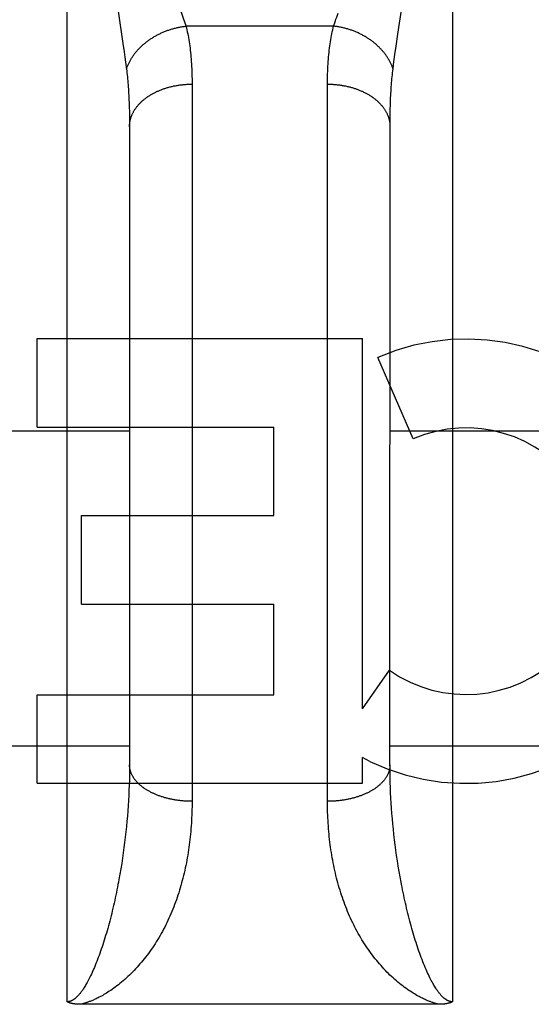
# Model space of a CAD drawing. Header units: inches. Extents: x 0 to 230, y 0 to 149.
# Tile 76 of 92: x 77.353 to 77.599, y 107.116 to 107.588. Entities that reach past the tile are written whole.
import ezdxf

# ---------------------------------------------------------------- set-up
doc = ezdxf.new("R2010")
doc.units = ezdxf.units.IN
doc.header["$LTSCALE"] = 12.6351351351
doc.header["$MEASUREMENT"] = 0
doc.linetypes.add('HIDDEN', pattern=[0.2, 0.1, -0.1])
doc.layers.add('02___PRT_ALL_AXES', color=7, linetype='CONTINUOUS')
doc.layers.add('DEFAULT_2', color=8, linetype='HIDDEN')

msp = doc.modelspace()

# ---------------------------------------------------------------- linework, layer by layer
at = {"layer": '02___PRT_ALL_AXES', "color": 8, "linetype": 'HIDDEN'}
for p, q in [((77.3617754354, 107.3929813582), (77.3617754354, 107.4354193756)), ((77.3617754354, 107.4354193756), (77.51790573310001, 107.4354193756)), ((77.51790573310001, 107.2578234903), (77.51790573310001, 107.4354193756)), ((77.5422878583, 107.387320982), (77.52536209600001, 107.4264286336)), ((77.3617754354, 107.3929813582), (77.4752932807, 107.3929813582)), ((77.4752932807, 107.3505433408), (77.4752932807, 107.3929813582)), ((77.3830824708, 107.3081053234), (77.3830824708, 107.3505433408)), ((77.3830824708, 107.3505433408), (77.4752932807, 107.3505433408)), ((77.3830824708, 107.3081053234), (77.4752932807, 107.3081053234)), ((77.4752932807, 107.264635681), (77.4752932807, 107.3081053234)), ((77.51790573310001, 107.2578234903), (77.5309132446, 107.2763792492)), ((77.3617754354, 107.2221976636), (77.3617754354, 107.264635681)), ((77.3617754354, 107.264635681), (77.4752932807, 107.264635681)), ((77.51790573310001, 107.2221976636), (77.51790573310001, 107.2344766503)), ((77.5214163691, 107.2327037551), (77.51790573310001, 107.2344766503)), ((77.3617754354, 107.2221976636), (77.51790573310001, 107.2221976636))]:
    msp.add_line(p, q, dxfattribs=at)
for radius, start, end in [(0.1065278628, 244.2636228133, 113.4027352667), (0.0639146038, 234.889478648, 113.4026089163)]:
    msp.add_arc((77.5676740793, 107.3286642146), radius, start, end, dxfattribs=at)
at = {"layer": 'DEFAULT_2', "color": 8, "linetype": 'HIDDEN'}
for p, q in [((77.3761208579, 107.1174043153), (77.3761208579, 107.9281976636)), ((77.5611208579, 107.9281976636), (77.5611208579, 107.1174043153)), ((77.40064838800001, 107.5924738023), (77.4029806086, 107.5769896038)), ((77.5349100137, 107.5813340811), (77.5368373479, 107.594119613)), ((77.5040316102, 107.5852559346), (77.43321010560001, 107.5852559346)), ((77.4029806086, 107.5769896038), (77.4035643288, 107.5729617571)), ((77.53405906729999, 107.5756121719), (77.5349100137, 107.5813340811)), ((77.4035643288, 107.5729617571), (77.4039158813, 107.5704457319)), ((77.53349783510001, 107.5716873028), (77.53405906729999, 107.5756121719)), ((77.4039158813, 107.5704457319), (77.4042374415, 107.5680578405)), ((77.5328545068, 107.5669093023), (77.5331613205, 107.5692361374)), ((77.5331613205, 107.5692361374), (77.53349783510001, 107.5716873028)), ((77.53257623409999, 107.5646960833), (77.5328545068, 107.5669093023)), ((77.40590352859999, 107.5486940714), (77.40598183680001, 107.5464658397)), ((77.40598183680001, 107.5464658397), (77.40604272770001, 107.5441874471)), ((77.40604272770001, 107.5441874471), (77.40608617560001, 107.5418593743)), ((77.53117508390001, 107.543029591), (77.5312272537, 107.5453328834)), ((77.5311230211, 107.538274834), (77.531140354, 107.5406769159)), ((77.531140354, 107.5406769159), (77.53117508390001, 107.543029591)), ((77.4061186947, 107.5382748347), (77.4061208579, 107.2310574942)), ((77.5311208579, 107.2310574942), (77.5311230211, 107.538274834)), ((77.2811208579, 107.3911976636), (77.4061208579, 107.3911976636)), ((77.5311208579, 107.3911976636), (77.6561208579, 107.3911976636)), ((102.0936208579, 107.3106895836), (75.4896208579, 107.3106895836)), ((77.2811208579, 107.2401976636), (77.4061208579, 107.2401976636)), ((77.5311208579, 107.2401976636), (77.6561208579, 107.2401976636)), ((77.4061105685, 107.2286433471), (77.4060796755, 107.2262173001)), ((77.4061208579, 107.2310574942), (77.4061105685, 107.2286433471)), ((77.4060281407, 107.223779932), (77.4059559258, 107.2213318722)), ((77.4060796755, 107.2262173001), (77.4060281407, 107.223779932)), ((77.5311852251, 107.2249999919), (77.531144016, 107.2274317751)), ((77.5312470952, 107.2225571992), (77.5311852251, 107.2249999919)), ((77.4058629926, 107.2188737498), (77.4057492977, 107.2164060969)), ((77.4059559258, 107.2213318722), (77.4058629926, 107.2188737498)), ((77.5313296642, 107.2201040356), (77.5312470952, 107.2225571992)), ((77.53143297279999, 107.2176410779), (77.5313296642, 107.2201040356)), ((77.40561479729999, 107.2139294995), (77.4054594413, 107.2114444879)), ((77.4057492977, 107.2164060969), (77.40561479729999, 107.2139294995)), ((77.5315570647, 107.2151688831), (77.53143297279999, 107.2176410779)), ((77.5317019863, 107.2126880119), (77.5315570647, 107.2151688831)), ((77.4052831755, 107.2089515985), (77.40508594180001, 107.2064513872)), ((77.4054594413, 107.2114444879), (77.4052831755, 107.2089515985)), ((77.53186779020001, 107.2101989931), (77.5317019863, 107.2126880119)), ((77.5320545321, 107.2077023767), (77.53186779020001, 107.2101989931)), ((77.4048676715, 107.2039443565), (77.4046282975, 107.2014311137)), ((77.40508594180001, 107.2064513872), (77.4048676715, 107.2039443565)), ((77.5322622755, 107.2051986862), (77.5320545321, 107.2077023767)), ((77.5324910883, 107.2026884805), (77.5322622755, 107.2051986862)), ((77.4046282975, 107.2014311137), (77.4043677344, 107.1989121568)), ((77.5327410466, 107.200172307), (77.5324910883, 107.2026884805)), ((77.533012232, 107.1976507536), (77.5327410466, 107.200172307)), ((77.4040859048, 107.1963881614), (77.40378270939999, 107.19385969)), ((77.4043677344, 107.1989121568), (77.4040859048, 107.1963881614)), ((77.5333047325, 107.1951244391), (77.533012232, 107.1976507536)), ((77.5336186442, 107.1925940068), (77.5333047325, 107.1951244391)), ((77.4034580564, 107.1913274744), (77.4031118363, 107.1887922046)), ((77.40378270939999, 107.19385969), (77.4034580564, 107.1913274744)), ((77.5339540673, 107.1900601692), (77.5336186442, 107.1925940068)), ((77.5343111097, 107.1875236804), (77.5339540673, 107.1900601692)), ((77.4027439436, 107.1862547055), (77.4023542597, 107.1837158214)), ((77.4031118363, 107.1887922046), (77.4027439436, 107.1862547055)), ((77.5346898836, 107.1849853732), (77.5343111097, 107.1875236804)), ((77.5350905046, 107.1824461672), (77.5346898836, 107.1849853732)), ((77.40194267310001, 107.1811765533), (77.40150906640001, 107.1786379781)), ((77.4023542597, 107.1837158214), (77.40194267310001, 107.1811765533)), ((77.53551308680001, 107.179907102), (77.5350905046, 107.1824461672)), ((77.5359577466, 107.1773693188), (77.53551308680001, 107.179907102)), ((77.5364245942, 107.1748341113), (77.5359577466, 107.1773693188)), ((77.5547422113, 107.1161951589), (77.382716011, 107.1161943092))]:
    msp.add_line(p, q, dxfattribs=at)
for points in [[(77.430244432, 107.5934492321), (77.4310077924, 107.5914519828), (77.43136691, 107.5904934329), (77.4317109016, 107.5895607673), (77.43203993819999, 107.5886531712), (77.43235403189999, 107.5877700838), (77.4326535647, 107.586910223), (77.4329389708, 107.5860721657), (77.43321010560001, 107.5852559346)], [(77.5040316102, 107.5852559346), (77.5043027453, 107.5860721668), (77.50458815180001, 107.5869102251), (77.5048876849, 107.5877700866), (77.5052017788, 107.5886531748), (77.5055308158, 107.5895607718), (77.5058748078, 107.5904934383), (77.5062339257, 107.5914519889)], [(77.40466548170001, 107.5646960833), (77.4047767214, 107.5650304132), (77.404893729, 107.56536409), (77.4050164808, 107.5656970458), (77.4051449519, 107.5660292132), (77.40527911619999, 107.5663605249), (77.4054189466, 107.5666909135), (77.40556441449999, 107.5670203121), (77.4057154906, 107.5673486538), (77.4058721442, 107.567675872), (77.40603434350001, 107.5680019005), (77.40620205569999, 107.5683266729), (77.40637524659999, 107.5686501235), (77.4065538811, 107.5689721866), (77.40673792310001, 107.5692927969), (77.40692733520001, 107.5696118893), (77.4071220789, 107.5699293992), (77.40732211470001, 107.5702452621), (77.4075274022, 107.5705594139), (77.40773789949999, 107.570871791), (77.4079535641, 107.5711823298), (77.4081743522, 107.5714909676), (77.408400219, 107.5717976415), (77.4086311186, 107.5721022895), (77.4088670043, 107.5724048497), (77.4091078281, 107.5727052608), (77.4093535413, 107.5730034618), (77.409604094, 107.5732993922), (77.40985943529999, 107.573592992), (77.4101195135, 107.5738842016), (77.4103842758, 107.5741729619), (77.4106536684, 107.5744592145), (77.4109276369, 107.5747429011), (77.4112061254, 107.5750239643), (77.41148907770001, 107.5753023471), (77.4117764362, 107.5755779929), (77.41206814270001, 107.5758508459), (77.4123641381, 107.5761208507), (77.4126643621, 107.5763879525), (77.41296875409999, 107.5766520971), (77.4132772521, 107.576913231), (77.4135897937, 107.5771713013), (77.4139063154, 107.5774262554), (77.41422675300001, 107.5776780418), (77.41455104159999, 107.5779266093), (77.41487911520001, 107.5781719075), (77.4152109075, 107.5784138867), (77.415546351, 107.5786524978), (77.4158853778, 107.5788876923), (77.416227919, 107.5791194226), (77.41657390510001, 107.5793476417), (77.4169232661, 107.5795723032), (77.4172759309, 107.5797933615), (77.4176318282, 107.5800107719), (77.4179908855, 107.5802244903), (77.4183530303, 107.5804344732), (77.4187181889, 107.5806406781), (77.41908628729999, 107.5808430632), (77.4194572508, 107.5810415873), (77.4198310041, 107.5812362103), (77.4202074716, 107.5814268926), (77.4205865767, 107.5816135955), (77.4209682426, 107.5817962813), (77.4213523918, 107.5819749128), (77.4217389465, 107.5821494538), (77.42212782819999, 107.5823198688), (77.422518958, 107.5824861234), (77.4229122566, 107.5826481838), (77.4233076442, 107.582806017), (77.4237050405, 107.5829595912), (77.4241043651, 107.5831088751), (77.4245055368, 107.5832538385), (77.4249084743, 107.5833944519), (77.42531309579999, 107.5835306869), (77.4257193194, 107.5836625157), (77.4261270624, 107.5837899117), (77.4265362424, 107.583912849), (77.4269467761, 107.5840313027), (77.4273585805, 107.5841452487), (77.42777157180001, 107.5842546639), (77.4281856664, 107.5843595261), (77.4286007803, 107.5844598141), (77.4290168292, 107.5845555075), (77.4294337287, 107.5846465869), (77.4298513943, 107.5847330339), (77.4302697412, 107.5848148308), (77.4306886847, 107.5848919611), (77.4311081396, 107.5849644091), (77.4315280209, 107.5850321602), (77.4319482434, 107.5850952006), (77.43236872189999, 107.5851535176), (77.4327893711, 107.5852070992), (77.43321010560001, 107.5852559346)], [(77.43321010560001, 107.5852559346), (77.4334263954, 107.5843764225), (77.4336346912, 107.5834824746), (77.433835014, 107.5825739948), (77.4340273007, 107.581650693), (77.4342115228, 107.5807122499), (77.4343875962, 107.5797586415), (77.4345554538, 107.5787897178), (77.4347150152, 107.5778055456), (77.43486618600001, 107.5768062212), (77.435008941, 107.5757915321), (77.435143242, 107.5747612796), (77.4352690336, 107.5737155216), (77.4353862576, 107.5726542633), (77.4354948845, 107.5715774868), (77.435594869, 107.5704852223), (77.43568619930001, 107.5693773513), (77.4357688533, 107.5682537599), (77.4358428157, 107.5671144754), (77.4359080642, 107.5659594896), (77.4359645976, 107.564788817), (77.43601240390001, 107.5636024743), (77.4360514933, 107.5624004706), (77.43608186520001, 107.5611828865), (77.4361035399, 107.5599495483), (77.43611654, 107.5587003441), (77.4361208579, 107.5574351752)], [(77.5011208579, 107.2135466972), (77.5011251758, 107.5587003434), (77.5011381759, 107.5599495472), (77.5011598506, 107.5611828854), (77.5011902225, 107.5624004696), (77.50122931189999, 107.5636024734), (77.5012771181, 107.5647888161), (77.50133365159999, 107.5659594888), (77.5013989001, 107.5671144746), (77.5014728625, 107.5682537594), (77.5015555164, 107.5693773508), (77.5016468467, 107.5704852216), (77.5017468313, 107.5715774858), (77.50185545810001, 107.5726542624), (77.5019726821, 107.5737155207), (77.5020984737, 107.5747612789), (77.5022327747, 107.5757915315), (77.5023755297, 107.5768062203), (77.5025267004, 107.5778055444), (77.50268626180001, 107.5787897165), (77.5028541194, 107.5797586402), (77.50303019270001, 107.5807122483), (77.5032144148, 107.5816506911), (77.50340670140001, 107.582573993), (77.50360702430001, 107.5834824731), (77.5038153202, 107.5843764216), (77.5040316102, 107.5852559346)], [(77.53257623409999, 107.5646960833), (77.5324649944, 107.5650304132), (77.5323479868, 107.56536409), (77.532225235, 107.5656970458), (77.5320967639, 107.5660292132), (77.5319625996, 107.5663605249), (77.5318227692, 107.5666909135), (77.53167730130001, 107.5670203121), (77.53152622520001, 107.5673486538), (77.5313695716, 107.567675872), (77.53120737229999, 107.5680019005), (77.5310396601, 107.5683266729), (77.5308664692, 107.5686501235), (77.5306878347, 107.5689721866), (77.5305037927, 107.5692927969), (77.5303143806, 107.5696118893), (77.5301196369, 107.5699293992), (77.52991960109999, 107.5702452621), (77.5297143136, 107.5705594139), (77.52950381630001, 107.570871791), (77.5292881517, 107.5711823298), (77.52906736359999, 107.5714909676), (77.5288414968, 107.5717976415), (77.5286105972, 107.5721022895), (77.52837471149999, 107.5724048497), (77.52813388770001, 107.5727052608), (77.52788817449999, 107.5730034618), (77.5276376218, 107.5732993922), (77.5273822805, 107.573592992), (77.52712220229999, 107.5738842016), (77.52685744, 107.5741729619), (77.5265880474, 107.5744592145), (77.5263140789, 107.5747429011), (77.5260355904, 107.5750239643), (77.5257526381, 107.5753023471), (77.5254652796, 107.5755779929), (77.5251735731, 107.5758508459), (77.52487757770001, 107.5761208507), (77.5245773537, 107.5763879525), (77.5242729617, 107.5766520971), (77.5239644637, 107.576913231), (77.5236519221, 107.5771713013), (77.5233354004, 107.5774262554), (77.52301496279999, 107.5776780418), (77.5226906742, 107.5779266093), (77.5223626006, 107.5781719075), (77.5220308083, 107.5784138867), (77.5216953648, 107.5786524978), (77.521356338, 107.5788876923), (77.5210137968, 107.5791194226), (77.52066781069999, 107.5793476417), (77.5203184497, 107.5795723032), (77.5199657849, 107.5797933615), (77.5196098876, 107.5800107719), (77.5192508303, 107.5802244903), (77.5188886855, 107.5804344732), (77.5185235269, 107.5806406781), (77.5181554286, 107.5808430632), (77.517784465, 107.5810415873), (77.5174107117, 107.5812362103), (77.5170342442, 107.5814268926), (77.5166551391, 107.5816135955), (77.5162734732, 107.5817962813), (77.515889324, 107.5819749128), (77.5155027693, 107.5821494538), (77.51511388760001, 107.5823198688), (77.5147227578, 107.5824861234), (77.5143294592, 107.5826481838), (77.5139340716, 107.582806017), (77.5135366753, 107.5829595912), (77.51313735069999, 107.5831088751), (77.512736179, 107.5832538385), (77.5123332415, 107.5833944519), (77.51192862, 107.5835306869), (77.5115223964, 107.5836625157), (77.5111146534, 107.5837899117), (77.5107054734, 107.583912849), (77.5102949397, 107.5840313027), (77.5098831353, 107.5841452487), (77.50947014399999, 107.5842546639), (77.5090560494, 107.5843595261), (77.5086409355, 107.5844598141), (77.5082248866, 107.5845555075), (77.5078079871, 107.5846465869), (77.5073903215, 107.5847330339), (77.5069719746, 107.5848148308), (77.5065530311, 107.5848919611), (77.5061335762, 107.5849644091), (77.5057136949, 107.5850321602), (77.5052934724, 107.5850952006), (77.50487299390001, 107.5851535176), (77.5044523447, 107.5852070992), (77.5040316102, 107.5852559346)], [(77.4042374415, 107.5680578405), (77.4045298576, 107.5657884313), (77.40466548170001, 107.5646960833)], [(77.40466548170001, 107.5646960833), (77.4047736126, 107.563790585), (77.4048777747, 107.5628727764), (77.4049779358, 107.5619426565), (77.4050740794, 107.5609999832), (77.4051661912, 107.560044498), (77.4052542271, 107.5590762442), (77.4053381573, 107.5580951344), (77.4054179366, 107.557101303), (77.4054935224, 107.5560949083), (77.40556489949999, 107.5550757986), (77.4056320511, 107.5540438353), (77.40569494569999, 107.5529991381), (77.4057535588, 107.5519417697), (77.4058078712, 107.5508717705), (77.4058578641, 107.5497892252), (77.40590352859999, 107.5486940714)], [(77.5312272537, 107.5453328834), (77.5312968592, 107.5475862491), (77.5313381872, 107.5486940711), (77.5313838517, 107.5497892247), (77.5314338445, 107.5508717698), (77.5314881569, 107.551941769), (77.53154677, 107.5529991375), (77.5316096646, 107.5540438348), (77.5316768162, 107.5550757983), (77.5317481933, 107.5560949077), (77.53182377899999, 107.5571013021), (77.5319035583, 107.5580951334), (77.53198748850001, 107.5590762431), (77.5320755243, 107.5600444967), (77.5321676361, 107.5609999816), (77.5322637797, 107.5619426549), (77.5323639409, 107.562872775), (77.5324681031, 107.5637905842), (77.53257623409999, 107.5646960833)], [(77.4361208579, 107.5574351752), (77.4361157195, 107.212218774), (77.4361002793, 107.2108939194), (77.4360745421, 107.2095721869), (77.4360384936, 107.2082537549), (77.4359921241, 107.2069387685), (77.4359354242, 107.2056273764), (77.43586838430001, 107.204319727), (77.4357909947, 107.2030159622), (77.4357032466, 107.2017162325), (77.4356051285, 107.2004206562), (77.4354966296, 107.1991293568), (77.4353777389, 107.1978424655), (77.43524844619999, 107.1965601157), (77.4351087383, 107.1952824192), (77.4349586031, 107.1940094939), (77.43479802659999, 107.1927414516), (77.4346269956, 107.191478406), (77.43444549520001, 107.1902204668), (77.4342535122, 107.1889677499), (77.434051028, 107.1877203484), (77.43383802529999, 107.186478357), (77.4336144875, 107.1852418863), (77.4333804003, 107.1840110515), (77.4331357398, 107.1827859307), (77.4328804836, 107.1815666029), (77.4326146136, 107.1803531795), (77.4323381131, 107.1791457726), (77.4320509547, 107.1779444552), (77.4317531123, 107.1767493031), (77.431444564, 107.1755604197), (77.431125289, 107.1743779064), (77.430795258, 107.1732018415), (77.430454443, 107.1720323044), (77.43010281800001, 107.1708693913), (77.4297403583, 107.1697131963), (77.4293670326, 107.1685638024), (77.4289828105, 107.1674212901), (77.4285876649, 107.1662857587), (77.4281815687, 107.1651573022), (77.4277644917, 107.1640360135), (77.42733640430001, 107.162921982), (77.4268972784, 107.161815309), (77.4264470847, 107.1607160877), (77.42598579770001, 107.1596244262), (77.4255133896, 107.1585404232), (77.42502983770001, 107.1574641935), (77.4245351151, 107.1563958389), (77.4240292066, 107.1553354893), (77.4235120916, 107.1542832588), (77.4229837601, 107.1532392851), (77.4224441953, 107.1522036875), (77.42189339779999, 107.1511766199), (77.42133130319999, 107.1501581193), (77.4207580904, 107.1491486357), (77.4201736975, 107.1481482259), (77.4195787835, 107.1471580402), (77.4189735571, 107.146178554), (77.4183593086, 107.1452116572), (77.4177373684, 107.144259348), (77.4171078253, 107.1433214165), (77.4164712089, 107.1423983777), (77.41582752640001, 107.1414899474), (77.4151769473, 107.1405960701), (77.4145195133, 107.1397165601), (77.4138552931, 107.1388512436), (77.41318437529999, 107.1380000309), (77.4125068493, 107.1371628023), (77.4118227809, 107.1363394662), (77.41113225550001, 107.1355299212), (77.4104353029, 107.1347340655), (77.40973197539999, 107.1339517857), (77.4090222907, 107.1331830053), (77.408306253, 107.1324275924), (77.40758395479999, 107.1316855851), (77.40685550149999, 107.1309570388), (77.4061208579, 107.1302417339)], [(77.4061208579, 107.5370551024), (77.4061238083, 107.5373409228), (77.4061326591, 107.5376266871), (77.4061474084, 107.5379123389), (77.40616805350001, 107.5381978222), (77.4061945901, 107.5384830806), (77.40622701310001, 107.5387680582), (77.40626531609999, 107.5390526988), (77.4063094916, 107.5393369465), (77.4063595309, 107.5396207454), (77.4064154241, 107.5399040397), (77.4064771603, 107.5401867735), (77.4065447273, 107.5404688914), (77.4066181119, 107.5407503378), (77.4066972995, 107.5410310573), (77.4067822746, 107.5413109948), (77.4068730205, 107.5415900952), (77.4069695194, 107.5418683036), (77.4070717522, 107.5421455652), (77.40717969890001, 107.5424218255), (77.40729333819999, 107.5426970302), (77.4074126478, 107.5429711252), (77.4075376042, 107.5432440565), (77.4076681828, 107.5435157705), (77.407804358, 107.5437862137), (77.4079461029, 107.5440553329), (77.4080933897, 107.5443230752), (77.40824618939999, 107.5445893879), (77.4084044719, 107.5448542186), (77.4085682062, 107.5451175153), (77.4087373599, 107.5453792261), (77.4089119, 107.5456392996), (77.4090917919, 107.5458976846), (77.4092770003, 107.5461543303), (77.4094674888, 107.5464091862), (77.40966322, 107.5466622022), (77.4098641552, 107.5469133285), (77.4100702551, 107.5471625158), (77.4102814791, 107.5474097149), (77.4104977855, 107.5476548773), (77.4107191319, 107.5478979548), (77.4109454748, 107.5481388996), (77.4111767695, 107.5483776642), (77.4114129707, 107.5486142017), (77.4116540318, 107.5488484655), (77.41189990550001, 107.5490804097), (77.4121505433, 107.5493099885), (77.4124058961, 107.5495371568), (77.4126659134, 107.54976187), (77.4129305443, 107.5499840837), (77.41319973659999, 107.5502037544), (77.4134734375, 107.5504208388), (77.413751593, 107.5506352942), (77.4140341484, 107.5508470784), (77.4143210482, 107.5510561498), (77.41461223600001, 107.5512624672), (77.4149076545, 107.5514659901), (77.4152072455, 107.5516666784), (77.4155109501, 107.5518644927), (77.4158187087, 107.552059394), (77.4161304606, 107.552251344), (77.4164461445, 107.552440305), (77.4167656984, 107.5526262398), (77.4170890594, 107.5528091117), (77.4174161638, 107.5529888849), (77.4177469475, 107.553165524), (77.41808134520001, 107.5533389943), (77.4184192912, 107.5535092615), (77.41876071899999, 107.5536762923), (77.41910556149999, 107.5538400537), (77.4194537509, 107.5540005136), (77.41980521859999, 107.5541576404), (77.42015989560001, 107.5543114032), (77.42051771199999, 107.5544617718), (77.4208785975, 107.5546087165), (77.4212424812, 107.5547522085), (77.4216092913, 107.5548922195), (77.4219789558, 107.555028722), (77.422351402, 107.5551616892), (77.4227265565, 107.5552910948), (77.4231043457, 107.5554169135), (77.4234846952, 107.5555391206), (77.4238675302, 107.5556576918), (77.4242527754, 107.555772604), (77.42464035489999, 107.5558838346), (77.4250301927, 107.5559913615), (77.4254222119, 107.5560951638), (77.4258163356, 107.556195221), (77.426212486, 107.5562915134), (77.4266105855, 107.5563840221), (77.4270105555, 107.5564727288), (77.4274123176, 107.5565576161), (77.4278157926, 107.5566386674), (77.42822090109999, 107.5567158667), (77.4286275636, 107.5567891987), (77.4290356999, 107.5568586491), (77.4294452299, 107.5569242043), (77.4298560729, 107.5569858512), (77.4302681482, 107.5570435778), (77.4306813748, 107.5570973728), (77.4310956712, 107.5571472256), (77.4315109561, 107.5571931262), (77.43192714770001, 107.5572350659), (77.4323441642, 107.5572730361), (77.4327619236, 107.5573070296), (77.4331803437, 107.5573370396), (77.4335993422, 107.5573630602), (77.4340188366, 107.5573850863), (77.4344387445, 107.5574031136), (77.4348589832, 107.5574171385), (77.4352794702, 107.5574271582), (77.4357001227, 107.5574331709), (77.4361208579, 107.5574351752)], [(77.5011208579, 107.5574351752), (77.5015415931, 107.5574331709), (77.5019622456, 107.5574271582), (77.5023827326, 107.5574171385), (77.5028029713, 107.5574031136), (77.5032228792, 107.5573850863), (77.5036423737, 107.5573630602), (77.5040613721, 107.5573370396), (77.5044797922, 107.5573070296), (77.5048975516, 107.5572730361), (77.5053145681, 107.5572350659), (77.5057307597, 107.5571931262), (77.5061460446, 107.5571472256), (77.50656034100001, 107.5570973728), (77.5069735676, 107.5570435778), (77.5073856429, 107.5569858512), (77.5077964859, 107.5569242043), (77.5082060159, 107.5568586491), (77.5086141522, 107.5567891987), (77.50902081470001, 107.5567158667), (77.5094259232, 107.5566386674), (77.5098293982, 107.5565576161), (77.5102311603, 107.5564727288), (77.5106311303, 107.5563840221), (77.5110292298, 107.5562915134), (77.5114253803, 107.556195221), (77.5118195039, 107.5560951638), (77.5122115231, 107.5559913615), (77.5126013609, 107.5558838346), (77.51298894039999, 107.555772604), (77.5133741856, 107.5556576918), (77.51375702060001, 107.5555391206), (77.5141373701, 107.5554169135), (77.5145151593, 107.5552910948), (77.5148903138, 107.5551616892), (77.51526276, 107.555028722), (77.5156324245, 107.5548922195), (77.5159992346, 107.5547522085), (77.51636311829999, 107.5546087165), (77.51672400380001, 107.5544617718), (77.5170818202, 107.5543114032), (77.51743649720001, 107.5541576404), (77.5177879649, 107.5540005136), (77.51813615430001, 107.5538400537), (77.51848099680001, 107.5536762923), (77.5188224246, 107.5535092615), (77.5191603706, 107.5533389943), (77.51949476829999, 107.553165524), (77.519825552, 107.5529888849), (77.5201526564, 107.5528091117), (77.5204760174, 107.5526262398), (77.5207955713, 107.552440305), (77.52111125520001, 107.552251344), (77.5214230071, 107.552059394), (77.5217307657, 107.5518644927), (77.5220344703, 107.5516666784), (77.5223340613, 107.5514659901), (77.52262947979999, 107.5512624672), (77.5229206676, 107.5510561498), (77.5232075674, 107.5508470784), (77.5234901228, 107.5506352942), (77.5237682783, 107.5504208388), (77.5240419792, 107.5502037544), (77.5243111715, 107.5499840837), (77.5245758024, 107.54976187), (77.5248358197, 107.5495371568), (77.5250911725, 107.5493099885), (77.52534181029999, 107.5490804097), (77.525587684, 107.5488484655), (77.5258287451, 107.5486142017), (77.5260649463, 107.5483776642), (77.526296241, 107.5481388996), (77.5265225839, 107.5478979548), (77.5267439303, 107.5476548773), (77.5269602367, 107.5474097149), (77.5271714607, 107.5471625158), (77.5273775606, 107.5469133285), (77.5275784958, 107.5466622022), (77.527774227, 107.5464091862), (77.5279647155, 107.5461543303), (77.5281499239, 107.5458976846), (77.52832981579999, 107.5456392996), (77.5285043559, 107.5453792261), (77.5286735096, 107.5451175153), (77.5288372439, 107.5448542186), (77.52899552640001, 107.5445893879), (77.5291483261, 107.5443230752), (77.5292956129, 107.5440553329), (77.52943735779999, 107.5437862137), (77.529573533, 107.5435157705), (77.5297041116, 107.5432440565), (77.529829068, 107.5429711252), (77.52994837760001, 107.5426970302), (77.53006201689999, 107.5424218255), (77.5301699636, 107.5421455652), (77.5302721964, 107.5418683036), (77.5303686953, 107.5415900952), (77.5304594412, 107.5413109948), (77.5305444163, 107.5410310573), (77.5306236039, 107.5407503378), (77.5306969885, 107.5404688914), (77.5307645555, 107.5401867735), (77.5308262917, 107.5399040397), (77.5308821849, 107.5396207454), (77.5309322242, 107.5393369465), (77.53097639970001, 107.5390526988), (77.5310147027, 107.5387680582), (77.5310471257, 107.5384830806), (77.5310736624, 107.5381978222), (77.5310943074, 107.5379123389), (77.5311090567, 107.5376266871), (77.5311179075, 107.5373409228), (77.5311208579, 107.5370551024)], [(77.40608617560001, 107.5418593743), (77.4061121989, 107.5394820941), (77.4061186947, 107.5382748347)], [(77.4361208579, 107.2135466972), (77.4357001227, 107.2135484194), (77.4352794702, 107.2135535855), (77.4348589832, 107.2135621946), (77.4344387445, 107.213574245), (77.4340188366, 107.2135897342), (77.4335993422, 107.2136086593), (77.4331803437, 107.2136310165), (77.4327619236, 107.2136568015), (77.4323441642, 107.2136860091), (77.43192714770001, 107.2137186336), (77.4315109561, 107.2137546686), (77.4310956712, 107.213794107), (77.4306813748, 107.213836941), (77.4302681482, 107.2138831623), (77.4298560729, 107.2139327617), (77.4294452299, 107.2139857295), (77.4290356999, 107.2140420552), (77.4286275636, 107.2141017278), (77.42822090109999, 107.2141647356), (77.4278157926, 107.2142310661), (77.4274123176, 107.2143007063), (77.4270105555, 107.2143736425), (77.4266105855, 107.2144498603), (77.426212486, 107.2145293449), (77.4258163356, 107.2146120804), (77.4254222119, 107.2146980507), (77.4250301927, 107.2147872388), (77.42464035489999, 107.2148796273), (77.4242527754, 107.2149751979), (77.4238675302, 107.2150739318), (77.4234846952, 107.2151758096), (77.4231043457, 107.2152808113), (77.4227265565, 107.2153889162), (77.422351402, 107.2155001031), (77.4219789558, 107.21561435), (77.4216092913, 107.2157316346), (77.4212424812, 107.2158519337), (77.4208785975, 107.2159752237), (77.42051771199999, 107.2161014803), (77.42015989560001, 107.2162306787), (77.41980521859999, 107.2163627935), (77.4194537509, 107.2164977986), (77.41910556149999, 107.2166356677), (77.41876071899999, 107.2167763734), (77.4184192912, 107.2169198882), (77.41808134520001, 107.2170661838), (77.4177469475, 107.2172152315), (77.4174161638, 107.2173670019), (77.4170890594, 107.2175214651), (77.4167656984, 107.2176785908), (77.4164461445, 107.2178383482), (77.4161304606, 107.2180007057), (77.4158187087, 107.2181656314), (77.4155109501, 107.2183330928), (77.4152072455, 107.2185030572), (77.4149076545, 107.2186754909), (77.41461223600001, 107.2188503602), (77.4143210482, 107.2190276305), (77.4140341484, 107.2192072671), (77.413751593, 107.2193892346), (77.4134734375, 107.2195734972), (77.41319973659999, 107.2197600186), (77.4129305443, 107.2199487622), (77.4126659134, 107.2201396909), (77.4124058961, 107.220332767), (77.4121505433, 107.2205279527), (77.41189990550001, 107.2207252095), (77.4116540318, 107.2209244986), (77.4114129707, 107.2211257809), (77.4111767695, 107.2213290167), (77.4109454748, 107.221534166), (77.4107191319, 107.2217411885), (77.4104977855, 107.2219500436), (77.4102814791, 107.22216069), (77.4100702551, 107.2223730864), (77.4098641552, 107.222587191), (77.40966322, 107.2228029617), (77.4094674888, 107.223020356), (77.4092770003, 107.2232393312), (77.4090917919, 107.2234598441), (77.4089119, 107.2236818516), (77.4087373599, 107.2239053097), (77.4085682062, 107.2241301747), (77.4084044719, 107.2243564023), (77.40824618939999, 107.224583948), (77.4080933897, 107.224812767), (77.4079461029, 107.2250428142), (77.407804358, 107.2252740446), (77.4076681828, 107.2255064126), (77.4075376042, 107.2257398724), (77.4074126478, 107.2259743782), (77.40729333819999, 107.2262098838), (77.40717969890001, 107.2264463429), (77.4070717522, 107.226683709), (77.4069695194, 107.2269219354), (77.4068730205, 107.2271609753), (77.4067822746, 107.2274007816), (77.4066972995, 107.2276413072), (77.4066181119, 107.2278825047), (77.4065447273, 107.2281243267), (77.4064771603, 107.2283667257), (77.4064154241, 107.2286096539), (77.4063595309, 107.2288530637), (77.4063094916, 107.229096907), (77.40626531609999, 107.229341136), (77.40622701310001, 107.2295857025), (77.4061945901, 107.2298305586), (77.40616805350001, 107.230075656), (77.4061474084, 107.2303209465), (77.4061326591, 107.2305663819), (77.4061238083, 107.2308119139), (77.4061208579, 107.2310574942)], [(77.5311208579, 107.2310574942), (77.5311179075, 107.2308119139), (77.5311090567, 107.2305663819), (77.5310943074, 107.2303209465), (77.5310736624, 107.230075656), (77.5310471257, 107.2298305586), (77.5310147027, 107.2295857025), (77.53097639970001, 107.229341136), (77.5309322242, 107.229096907), (77.5308821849, 107.2288530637), (77.5308262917, 107.2286096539), (77.5307645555, 107.2283667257), (77.5306969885, 107.2281243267), (77.5306236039, 107.2278825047), (77.5305444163, 107.2276413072), (77.5304594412, 107.2274007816), (77.5303686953, 107.2271609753), (77.5302721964, 107.2269219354), (77.5301699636, 107.226683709), (77.53006201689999, 107.2264463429), (77.52994837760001, 107.2262098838), (77.529829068, 107.2259743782), (77.5297041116, 107.2257398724), (77.529573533, 107.2255064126), (77.52943735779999, 107.2252740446), (77.5292956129, 107.2250428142), (77.5291483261, 107.224812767), (77.52899552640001, 107.224583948), (77.5288372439, 107.2243564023), (77.5286735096, 107.2241301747), (77.5285043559, 107.2239053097), (77.52832981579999, 107.2236818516), (77.5281499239, 107.2234598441), (77.5279647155, 107.2232393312), (77.527774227, 107.223020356), (77.5275784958, 107.2228029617), (77.5273775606, 107.222587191), (77.5271714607, 107.2223730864), (77.5269602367, 107.22216069), (77.5267439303, 107.2219500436), (77.5265225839, 107.2217411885), (77.526296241, 107.221534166), (77.5260649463, 107.2213290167), (77.5258287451, 107.2211257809), (77.525587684, 107.2209244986), (77.52534181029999, 107.2207252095), (77.5250911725, 107.2205279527), (77.5248358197, 107.220332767), (77.5245758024, 107.2201396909), (77.5243111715, 107.2199487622), (77.5240419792, 107.2197600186), (77.5237682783, 107.2195734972), (77.5234901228, 107.2193892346), (77.5232075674, 107.2192072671), (77.5229206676, 107.2190276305), (77.52262947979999, 107.2188503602), (77.5223340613, 107.2186754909), (77.5220344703, 107.2185030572), (77.5217307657, 107.2183330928), (77.5214230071, 107.2181656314), (77.52111125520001, 107.2180007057), (77.5207955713, 107.2178383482), (77.5204760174, 107.2176785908), (77.5201526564, 107.2175214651), (77.519825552, 107.2173670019), (77.51949476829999, 107.2172152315), (77.5191603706, 107.2170661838), (77.5188224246, 107.2169198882), (77.51848099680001, 107.2167763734), (77.51813615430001, 107.2166356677), (77.5177879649, 107.2164977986), (77.51743649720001, 107.2163627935), (77.5170818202, 107.2162306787), (77.51672400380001, 107.2161014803), (77.51636311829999, 107.2159752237), (77.5159992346, 107.2158519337), (77.5156324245, 107.2157316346), (77.51526276, 107.21561435), (77.5148903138, 107.2155001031), (77.5145151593, 107.2153889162), (77.5141373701, 107.2152808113), (77.51375702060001, 107.2151758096), (77.5133741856, 107.2150739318), (77.51298894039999, 107.2149751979), (77.5126013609, 107.2148796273), (77.5122115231, 107.2147872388), (77.5118195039, 107.2146980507), (77.5114253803, 107.2146120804), (77.5110292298, 107.2145293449), (77.5106311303, 107.2144498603), (77.5102311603, 107.2143736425), (77.5098293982, 107.2143007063), (77.5094259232, 107.2142310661), (77.50902081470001, 107.2141647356), (77.5086141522, 107.2141017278), (77.5082060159, 107.2140420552), (77.5077964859, 107.2139857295), (77.5073856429, 107.2139327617), (77.5069735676, 107.2138831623), (77.50656034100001, 107.213836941), (77.5061460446, 107.213794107), (77.5057307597, 107.2137546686), (77.5053145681, 107.2137186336), (77.5048975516, 107.2136860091), (77.5044797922, 107.2136568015), (77.5040613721, 107.2136310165), (77.5036423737, 107.2136086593), (77.5032228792, 107.2135897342), (77.5028029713, 107.213574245), (77.5023827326, 107.2135621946), (77.5019622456, 107.2135535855), (77.5015415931, 107.2135484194), (77.5011208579, 107.2135466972)], [(77.531144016, 107.2274317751), (77.5311234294, 107.2298519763), (77.5311208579, 107.2310574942)], [(77.5311208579, 107.1302417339), (77.5303862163, 107.1309570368), (77.52965776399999, 107.131685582), (77.5289354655, 107.1324275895), (77.528219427, 107.1331830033), (77.5275097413, 107.1339517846), (77.5268064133, 107.134734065), (77.5261094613, 107.13552992), (77.5254189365, 107.1363394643), (77.5247348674, 107.1371628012), (77.5240573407, 107.1380000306), (77.5233864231, 107.138851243), (77.52272220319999, 107.1397165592), (77.5220647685, 107.1405960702), (77.5214141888, 107.1414899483), (77.5207705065, 107.1423983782), (77.5201338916, 107.143321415), (77.519504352, 107.1442593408), (77.51888241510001, 107.145211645), (77.5182681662, 107.1461785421), (77.5176629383, 107.1471580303), (77.51706802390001, 107.1481482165), (77.5164836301, 107.1491486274), (77.515910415, 107.1501581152), (77.51534831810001, 107.1511766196), (77.5147975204, 107.1522036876), (77.5142579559, 107.1532392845), (77.5137296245, 107.1542832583), (77.51321250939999, 107.1553354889), (77.5127066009, 107.1563958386), (77.51221187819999, 107.1574641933), (77.5117283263, 107.158540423), (77.5112559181, 107.1596244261), (77.5107946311, 107.1607160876), (77.5103444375, 107.1618153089), (77.50990531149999, 107.1629219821), (77.509477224, 107.1640360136), (77.5090601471, 107.1651573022), (77.5086540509, 107.1662857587), (77.5082589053, 107.1674212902), (77.5078746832, 107.1685638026), (77.5075013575, 107.1697131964), (77.5071388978, 107.1708693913), (77.5067872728, 107.1720323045), (77.5064464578, 107.1732018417), (77.5061164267, 107.1743779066), (77.5057971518, 107.1755604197), (77.5054886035, 107.1767493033), (77.5051907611, 107.1779444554), (77.5049036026, 107.1791457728), (77.5046271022, 107.1803531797), (77.5043612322, 107.1815666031), (77.504105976, 107.1827859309), (77.5038613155, 107.1840110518), (77.5036272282, 107.1852418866), (77.50340369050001, 107.1864783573), (77.5031906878, 107.1877203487), (77.5029882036, 107.1889677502), (77.5027962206, 107.1902204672), (77.5026147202, 107.1914784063), (77.5024436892, 107.1927414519), (77.5022831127, 107.1940094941), (77.5021329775, 107.1952824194), (77.5019932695, 107.1965601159), (77.50186397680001, 107.1978424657), (77.5017450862, 107.199129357), (77.5016365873, 107.2004206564), (77.5015384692, 107.2017162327), (77.5014507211, 107.2030159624), (77.50137333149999, 107.2043197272), (77.5013062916, 107.2056273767), (77.5012495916, 107.2069387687), (77.5012032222, 107.2082537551), (77.5011671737, 107.2095721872), (77.50114143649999, 107.2108939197), (77.5011259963, 107.2122187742), (77.5011208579, 107.2135466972)], [(77.40150906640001, 107.1786379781), (77.40105332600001, 107.1761013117), (77.4008171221, 107.1748341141), (77.40057534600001, 107.1735679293), (77.4003279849, 107.1723029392), (77.4000750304, 107.1710393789), (77.39981647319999, 107.1697774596), (77.3995523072, 107.1685174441), (77.3992825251, 107.1672595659), (77.399007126, 107.1660041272), (77.3987260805, 107.1647512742), (77.3984394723, 107.1635017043), (77.3981472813, 107.1622555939), (77.3978498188, 107.1610145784), (77.3975472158, 107.1597793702), (77.3972400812, 107.1585526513), (77.39692911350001, 107.1573371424), (77.3966143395, 107.1561329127), (77.3962960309, 107.1549408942), (77.3959741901, 107.1537610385), (77.3956488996, 107.1525935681), (77.39532018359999, 107.1514385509), (77.3949880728, 107.1502960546), (77.3946526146, 107.1491662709), (77.3943138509, 107.1480493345), (77.3939718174, 107.1469454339), (77.3936265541, 107.1458547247), (77.39327807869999, 107.1447773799), (77.3929264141, 107.1437135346), (77.3925715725, 107.1426633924), (77.3922135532, 107.1416270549), (77.3918524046, 107.1406048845), (77.3914881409, 107.1395973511), (77.3911208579, 107.1386041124)], [(77.5461208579, 107.1386041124), (77.5457535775, 107.1395973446), (77.5453893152, 107.1406048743), (77.5450281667, 107.1416270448), (77.54467014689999, 107.142663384), (77.5443153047, 107.1437135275), (77.5439636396, 107.1447773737), (77.5436151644, 107.1458547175), (77.54326990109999, 107.1469454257), (77.5429278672, 107.1480493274), (77.542589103, 107.1491662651), (77.5422536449, 107.1502960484), (77.5419215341, 107.1514385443), (77.5415928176, 107.1525935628), (77.5412675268, 107.1537610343), (77.540945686, 107.1549408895), (77.540627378, 107.1561329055), (77.5403126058, 107.1573371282), (77.5400016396, 107.1585526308), (77.53969450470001, 107.1597793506), (77.5393919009, 107.1610145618), (77.53909443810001, 107.1622555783), (77.5388022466, 107.1635016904), (77.5385156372, 107.1647512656), (77.5382345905, 107.1660041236), (77.5379591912, 107.1672595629), (77.5376894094, 107.1685174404), (77.53742524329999, 107.169777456), (77.537166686, 107.1710393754), (77.5369137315, 107.1723029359), (77.5366663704, 107.1735679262), (77.5364245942, 107.1748341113)], [(77.3911208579, 107.1386041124), (77.3907490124, 107.1376218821), (77.3903762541, 107.1366611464), (77.3900024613, 107.1357205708), (77.3896284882, 107.1348024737), (77.3892545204, 107.1339071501), (77.3888825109, 107.1330388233), (77.38851424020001, 107.1322011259), (77.38815059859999, 107.1313950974), (77.3877929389, 107.1306228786), (77.3874417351, 107.1298842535), (77.38709776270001, 107.1291798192), (77.3867614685, 107.1285091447), (77.3864334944, 107.1278723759), (77.3861140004, 107.1272684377), (77.3858032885, 107.1266967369), (77.385501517, 107.1261562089), (77.3852089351, 107.1256461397), (77.3849255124, 107.1251651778), (77.3846514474, 107.1247125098), (77.3843862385, 107.1242861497), (77.384129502, 107.1238844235), (77.38388100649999, 107.1235059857), (77.3836403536, 107.1231493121), (77.38340760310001, 107.1228135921), (77.3831827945, 107.1224980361), (77.38296555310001, 107.1222013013), (77.38275570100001, 107.1219223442), (77.38255264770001, 107.1216597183), (77.3823558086, 107.1214119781), (77.3821649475, 107.1211782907), (77.3819796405, 107.1209575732), (77.3817998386, 107.1207492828), (77.38162540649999, 107.120552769), (77.3814561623, 107.1203673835), (77.3812919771, 107.1201925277), (77.3811325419, 107.1200274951), (77.3809775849, 107.1198715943), (77.380826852, 107.119724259), (77.3806800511, 107.1195848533), (77.3805370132, 107.1194529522), (77.3803975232, 107.1193280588), (77.3802614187, 107.1192097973), (77.3801284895, 107.1190977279), (77.3799986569, 107.1189915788), (77.379871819, 107.1188910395), (77.3797478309, 107.1187958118), (77.379626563, 107.1187055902), (77.3795078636, 107.1186201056), (77.379391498, 107.1185390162), (77.3792775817, 107.1184622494), (77.3791661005, 107.1183896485), (77.3790572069, 107.1183211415), (77.3789510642, 107.1182566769), (77.37884762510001, 107.1181960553), (77.3787469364, 107.1181391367), (77.3786488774, 107.1180857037), (77.3785533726, 107.1180355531), (77.3784603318, 107.1179885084), (77.3783696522, 107.1179443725), (77.378281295, 107.1179030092), (77.378195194, 107.1178642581), (77.3781113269, 107.1178279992), (77.37802967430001, 107.1177941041), (77.3779501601, 107.1177624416), (77.37787274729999, 107.1177328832), (77.3777972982, 107.1177052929), (77.3777237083, 107.1176795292), (77.3776518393, 107.1176554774), (77.3775815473, 107.1176330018), (77.3775127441, 107.1176120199), (77.3774453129, 107.1175924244), (77.3773791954, 107.117574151), (77.377314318, 107.1175571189), (77.3772506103, 107.1175412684), (77.37718800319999, 107.1175265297), (77.3771264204, 107.1175128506), (77.37706578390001, 107.1175001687), (77.3770060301, 107.1174884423), (77.3769470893, 107.1174776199), (77.37688890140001, 107.1174676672), (77.3768314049, 107.1174585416), (77.3767745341, 107.1174502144), (77.3767182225, 107.1174426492), (77.3766624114, 107.1174358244), (77.3766070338, 107.1174297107), (77.3765520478, 107.1174242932), (77.3764974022, 107.1174195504), (77.3764430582, 107.1174154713), (77.3763889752, 107.1174120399), (77.376335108, 107.1174092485), (77.376281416, 107.1174070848), (77.3762278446, 107.1174055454), (77.3761743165, 107.1174046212), (77.3761208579, 107.1174043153)], [(77.5611208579, 107.1174043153), (77.561066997, 107.1174046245), (77.5610130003, 107.1174055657), (77.5609588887, 107.1174071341), (77.56090460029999, 107.1174093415), (77.5608501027, 107.1174121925), (77.5607953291, 107.1174157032), (77.5607402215, 107.1174198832), (77.5606847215, 107.1174247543), (77.5606287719, 107.1174303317), (77.5605723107, 107.1174366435), (77.5605152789, 107.1174437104), (77.560457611, 107.1174515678), (77.56039924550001, 107.1174602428), (77.5603401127, 107.1174697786), (77.5602801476, 107.1174802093), (77.5602192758, 107.1174915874), (77.5601574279, 107.1175039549), (77.5600945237, 107.117517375), (77.5600304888, 107.1175318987), (77.5599652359, 107.1175476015), (77.5598986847, 107.1175645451), (77.5598307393, 107.1175828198), (77.5597613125, 107.1176024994), (77.5596902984, 107.1176236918), (77.5596176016, 107.1176464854), (77.5595431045, 107.1176710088), (77.5594667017, 107.117697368), (77.55938826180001, 107.1177257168), (77.5593076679, 107.1177561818), (77.5592247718, 107.1177889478), (77.5591394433, 107.1178241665), (77.5590515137, 107.1178620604), (77.5589608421, 107.1179028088), (77.5588672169, 107.1179466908), (77.5587703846, 107.1179939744), (77.55867033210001, 107.1180448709), (77.5585667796, 107.1180997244), (77.55846027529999, 107.118158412), (77.5583512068, 107.1182209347), (77.5582397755, 107.1182872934), (77.5581264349, 107.1183573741), (77.5580108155, 107.1184315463), (77.5578927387, 107.1185100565), (77.5577720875, 107.1185931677), (77.5576487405, 107.1186811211), (77.5575225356, 107.1187742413), (77.5573933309, 107.1188728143), (77.55726095, 107.1189772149), (77.55712523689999, 107.1190877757), (77.556985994, 107.1192049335), (77.5568430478, 107.1193290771), (77.5566961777, 107.119460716), (77.5565451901, 107.1196003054), (77.55638983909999, 107.1197484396), (77.5562299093, 107.1199056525), (77.5560651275, 107.1200726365), (77.5558952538, 107.1202500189), (77.5557199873, 107.1204386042), (77.5555390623, 107.120639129), (77.55535215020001, 107.1208525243), (77.555158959, 107.1210796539), (77.5549591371, 107.121321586), (77.55475236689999, 107.1215793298), (77.5545382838, 107.1218540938), (77.5543165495, 107.1221470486), (77.5540868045, 107.1224595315), (77.5538487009, 107.1227928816), (77.5536019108, 107.1231485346), (77.5533460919, 107.1235279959), (77.5530809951, 107.1239327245), (77.5528063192, 107.1243643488), (77.5525219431, 107.124824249), (77.552227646, 107.1253141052), (77.55192349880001, 107.1258350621), (77.5516094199, 107.1263887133), (77.5512857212, 107.1269758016), (77.5509525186, 107.1275976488), (77.5506103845, 107.1282544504), (77.5502596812, 107.1289470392), (77.5499012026, 107.1296750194), (77.5495355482, 107.1304385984), (77.549163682, 107.131236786), (77.5487861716, 107.1320696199), (77.5484047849, 107.1329339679), (77.5480207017, 107.1338280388), (77.5476361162, 107.1347470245), (77.5472534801, 107.135685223), (77.5468729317, 107.1366421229), (77.54649546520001, 107.137614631), (77.5461208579, 107.1386041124)], [(77.4061208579, 107.1302417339), (77.4053662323, 107.1295267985), (77.404605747, 107.1288263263), (77.4038384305, 107.1281392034), (77.4030671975, 107.1274679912), (77.402293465, 107.1268138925), (77.40152075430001, 107.1261793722), (77.40075168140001, 107.1255663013), (77.3999903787, 107.1249770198), (77.39924185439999, 107.124414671), (77.3985060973, 107.12387807), (77.3977840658, 107.1233669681), (77.3970778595, 107.1228816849), (77.3963899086, 107.1224228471), (77.39572018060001, 107.1219892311), (77.3950692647, 107.1215801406), (77.3944377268, 107.1211948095), (77.3938262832, 107.1208326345), (77.3932350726, 107.1204926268), (77.3926648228, 107.1201741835), (77.39211448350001, 107.1198757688), (77.39158377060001, 107.1195962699), (77.3910711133, 107.1193341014), (77.3905743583, 107.1190873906), (77.39009496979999, 107.1188561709), (77.3896342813, 107.1186403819), (77.3891905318, 107.1184385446), (77.38876291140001, 107.1182496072), (77.3883499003, 107.1180724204), (77.3879497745, 107.1179056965), (77.3875623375, 107.1177489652), (77.38718680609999, 107.1176014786), (77.3868232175, 107.1174628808), (77.3864715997, 107.1173327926), (77.38613119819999, 107.1172106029), (77.3858015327, 107.1170957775), (77.3854818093, 107.1169877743), (77.38517122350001, 107.1168860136), (77.3848693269, 107.1167901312), (77.3845755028, 107.1166996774), (77.3842894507, 107.1166143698), (77.3840108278, 107.1165338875), (77.3837391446, 107.1164579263), (77.3834737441, 107.1163861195), (77.38321478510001, 107.1163183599), (77.38296219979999, 107.116254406), (77.382716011, 107.1161943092)], [(77.55452570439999, 107.1161943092), (77.5542795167, 107.1162544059), (77.55402693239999, 107.1163183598), (77.5537679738, 107.1163861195), (77.5535025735, 107.1164579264), (77.5532308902, 107.1165338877), (77.5529522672, 107.1166143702), (77.5526662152, 107.116699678), (77.5523723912, 107.1167901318), (77.5520704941, 107.1168860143), (77.55175990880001, 107.1169877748), (77.55144018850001, 107.1170957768), (77.5511105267, 107.1172106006), (77.5507701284, 107.1173327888), (77.5504185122, 107.117462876), (77.5500549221, 107.1176014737), (77.5496793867, 107.1177489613), (77.549291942, 107.1179056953), (77.5488918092, 107.1180724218), (77.54847879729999, 107.118249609), (77.54805117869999, 107.1184385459), (77.54760743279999, 107.1186403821), (77.5471467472, 107.1188561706), (77.5466673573, 107.1190873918), (77.5461705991, 107.1193341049), (77.545657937, 107.1195962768), (77.5451272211, 107.119875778), (77.5445768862, 107.1201741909), (77.5440066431, 107.1204926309), (77.5434154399, 107.1208326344), (77.542804, 107.121194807), (77.5421724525, 107.1215801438), (77.5415215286, 107.1219892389), (77.540851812, 107.1224228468), (77.5401638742, 107.1228816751), (77.5394576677, 107.1233669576), (77.53873563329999, 107.1238780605), (77.5379998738, 107.1244146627), (77.5372513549, 107.1249770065), (77.5364900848, 107.1255662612), (77.5357210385, 107.1261793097), (77.53494831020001, 107.1268138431), (77.5341745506, 107.1274679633), (77.5334033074, 107.1281391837), (77.5326359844, 107.1288263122), (77.5318754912, 107.1295267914), (77.5311208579, 107.1302417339)], [(77.38271601, 107.1161943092), (77.382499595, 107.1161951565), (77.3822871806, 107.1161975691), (77.3820787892, 107.1162015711), (77.38187435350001, 107.1162070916), (77.3816738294, 107.1162140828), (77.3814771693, 107.1162225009), (77.3812843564, 107.1162322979), (77.3810952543, 107.1162434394), (77.3809097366, 107.1162558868), (77.3807277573, 107.1162696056), (77.3805492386, 107.11628456), (77.38037414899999, 107.116300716), (77.3802024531, 107.1163180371), (77.380034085, 107.1163364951), (77.3798689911, 107.1163560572), (77.3797070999, 107.1163767), (77.3795483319, 107.1163983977), (77.3793926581, 107.1164211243), (77.3792400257, 107.1164448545), (77.3790904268, 107.1164695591), (77.3789438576, 107.1164952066), (77.3788002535, 107.1165217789), (77.3786595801, 107.1165492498), (77.3785217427, 107.1165776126), (77.3783866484, 107.1166068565), (77.37825425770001, 107.1166369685), (77.378124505, 107.1166679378), (77.37799737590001, 107.1166997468), (77.3778728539, 107.1167323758), (77.3777508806, 107.1167658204), (77.3776314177, 107.1168000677), (77.3775143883, 107.1168351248), (77.377399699, 107.1168709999), (77.3772873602, 107.1169076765), (77.3771773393, 107.1169451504), (77.3770696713, 107.1169833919), (77.37696438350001, 107.1170223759), (77.3768614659, 107.1170620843), (77.3767609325, 107.1171024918), (77.376662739, 107.1171435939), (77.3765668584, 107.1171853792), (77.3764732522, 107.117227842), (77.37638188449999, 107.117270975), (77.3762927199, 107.1173147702), (77.3762057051, 107.1173592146), (77.3761208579, 107.1174043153)], [(77.5611208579, 107.1174043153), (77.561033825, 107.1173580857), (77.56094487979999, 107.1173127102), (77.56085402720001, 107.1172681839), (77.56076125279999, 107.11722451), (77.5606665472, 107.1171816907), (77.5605698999, 107.1171397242), (77.56047133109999, 107.1170986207), (77.5603707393, 107.1170583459), (77.5602680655, 107.1170188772), (77.5601632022, 107.1169801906), (77.560056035, 107.116942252), (77.5599465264, 107.1169050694), (77.5598346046, 107.1168686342), (77.559720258, 107.1168329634), (77.559603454, 107.1167980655), (77.55948418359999, 107.1167639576), (77.5593624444, 107.1167306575), (77.5592381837, 107.1166981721), (77.5591113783, 107.116666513), (77.5589819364, 107.1166356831), (77.5588497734, 107.1166056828), (77.5587148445, 107.116576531), (77.558577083, 107.1165482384), (77.55843647, 107.1165208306), (77.5582929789, 107.1164943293), (77.55814656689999, 107.1164687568), (77.5579972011, 107.1164441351), (77.5578448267, 107.1164204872), (77.5576893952, 107.1163978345), (77.5575308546, 107.1163762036), (77.5573691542, 107.1163556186), (77.5572042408, 107.1163361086), (77.5570360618, 107.1163177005), (77.556864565, 107.1163004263), (77.5566896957, 107.1162843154), (77.55651140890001, 107.116269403), (77.55632966, 107.1162557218), (77.5561443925, 107.116243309), (77.555955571, 107.1162321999), (77.55576308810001, 107.1162224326), (77.5555668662, 107.1162140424), (77.5553667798, 107.1162070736), (77.5551627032, 107.1162015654), (77.5549545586, 107.1161975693), (77.5547422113, 107.1161951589)]]:
    msp.add_lwpolyline(points, dxfattribs=at)

doc.saveas('drawing.dxf')
